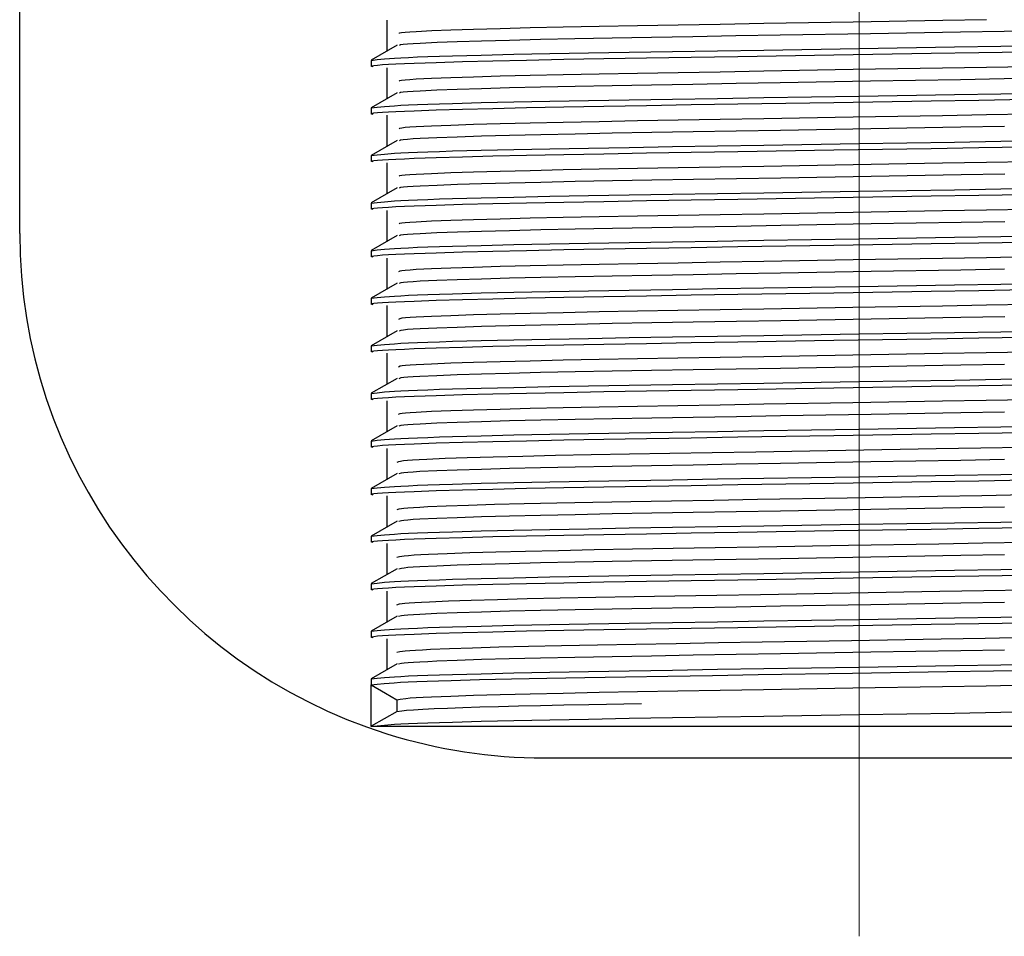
# Model space of a CAD drawing. Header units: millimetres. Extents: x 262469 to 275208, y -32539 to 9411.
# Tile 166 of 256: x 267747 to 267758, y -13874 to -13863. Entities that reach past the tile are written whole.
import ezdxf

# ---------------------------------------------------------------- set-up
doc = ezdxf.new("R2010")
doc.units = ezdxf.units.MM
doc.header["$LTSCALE"] = 100
doc.layers.add('$ IE_TELETECHNIKA', color=5, linetype='Continuous', lineweight=30)

msp = doc.modelspace()

# ---------------------------------------------------------------- linework, layer by layer
at = {"layer": '$ IE_TELETECHNIKA', "color": 7, "linetype": 'Continuous'}
for p, q in [((267746.642, -13865.889), (267746.642, -13854.639)), ((267751.017, -13863.348), (267751.017, -13863.718)), ((267751.138, -13863.648), (267750.831, -13863.825)), ((267750.83, -13863.827), (267750.83, -13863.898)), ((267751.017, -13863.915), (267751.017, -13864.285)), ((267751.138, -13864.215), (267750.831, -13864.392)), ((267750.83, -13864.394), (267750.83, -13864.465)), ((267751.017, -13864.482), (267751.017, -13864.852)), ((267751.138, -13864.782), (267750.831, -13864.959)), ((267750.83, -13864.961), (267750.83, -13865.032)), ((267751.017, -13865.049), (267751.017, -13865.418)), ((267751.138, -13865.348), (267750.831, -13865.526)), ((267750.83, -13865.528), (267750.83, -13865.599)), ((267751.017, -13865.616), (267751.017, -13865.985)), ((267751.138, -13865.915), (267750.831, -13866.093)), ((267750.83, -13866.095), (267750.83, -13866.166)), ((267751.017, -13866.183), (267751.017, -13866.552)), ((267751.138, -13866.482), (267750.831, -13866.66)), ((267750.83, -13866.662), (267750.83, -13866.733)), ((267751.017, -13866.75), (267751.017, -13867.119)), ((267751.138, -13867.049), (267750.831, -13867.227)), ((267750.83, -13867.229), (267750.83, -13867.3)), ((267751.017, -13867.317), (267751.017, -13867.686)), ((267751.138, -13867.616), (267750.831, -13867.794)), ((267750.83, -13867.796), (267750.83, -13867.867)), ((267751.017, -13867.884), (267751.017, -13868.253)), ((267751.138, -13868.183), (267750.831, -13868.361)), ((267750.83, -13868.363), (267750.83, -13868.433)), ((267751.017, -13868.451), (267751.017, -13868.82)), ((267751.138, -13868.75), (267750.831, -13868.928)), ((267750.83, -13868.93), (267750.83, -13869)), ((267751.017, -13869.018), (267751.017, -13869.387)), ((267751.138, -13869.317), (267750.831, -13869.495)), ((267750.83, -13869.497), (267750.83, -13869.567)), ((267751.017, -13869.585), (267751.017, -13869.954)), ((267751.138, -13869.884), (267750.831, -13870.061)), ((267750.83, -13870.064), (267750.83, -13870.134)), ((267751.017, -13870.152), (267751.017, -13870.521)), ((267751.138, -13870.451), (267750.831, -13870.628)), ((267750.83, -13870.63), (267750.83, -13870.701)), ((267751.017, -13870.719), (267751.017, -13871.088)), ((267751.138, -13871.018), (267750.831, -13871.195)), ((267750.83, -13871.197), (267750.83, -13871.263)), ((267750.83, -13871.764), (267750.83, -13871.268)), ((267751.136, -13871.445), (267751.136, -13871.586)), ((267751.138, -13871.585), (267750.831, -13871.762)), ((267762.455, -13871.764), (267750.83, -13871.764)), ((267752.892, -13872.139), (267767.892, -13872.139))]:
    msp.add_line(p, q, dxfattribs=at)
at = {"layer": '$ IE_TELETECHNIKA', "color": 7, "linetype": 'Continuous', "lineweight": 5, "ltscale": 20.32}
msp.add_line((267756.642, -13874.264), (267756.642, -13856.139), dxfattribs=at)
at = {"layer": '$ IE_TELETECHNIKA', "color": 7, "linetype": 'Continuous'}
for points in [[(267751.166, -13863.508), (267751.169, -13863.5), (267751.191, -13863.496), (267751.233, -13863.491), (267751.292, -13863.487), (267751.366, -13863.482), (267751.551, -13863.473), (267751.778, -13863.464), (267752.049, -13863.455), (267752.366, -13863.446), (267752.724, -13863.437), (267753.119, -13863.428), (267753.547, -13863.42), (267754.004, -13863.411), (267754.487, -13863.403), (267754.989, -13863.395), (267755.508, -13863.386), (267756.572, -13863.367), (267757.639, -13863.349), (267758.161, -13863.34)], [(267751.168, -13863.648), (267751.178, -13863.639), (267751.21, -13863.635), (267751.262, -13863.631), (267751.331, -13863.626), (267751.415, -13863.622), (267751.614, -13863.612), (267751.855, -13863.603), (267752.143, -13863.594), (267752.476, -13863.585), (267752.849, -13863.576), (267753.258, -13863.567), (267753.7, -13863.559), (267754.17, -13863.55), (267754.664, -13863.542), (267755.176, -13863.533), (267755.703, -13863.524), (267756.779, -13863.506), (267757.85, -13863.487), (267758.37, -13863.478), (267758.874, -13863.47)], [(267750.855, -13863.904), (267750.828, -13863.896), (267750.837, -13863.892), (267750.863, -13863.887), (267750.906, -13863.883), (267750.964, -13863.878), (267751.037, -13863.874), (267751.124, -13863.869), (267751.225, -13863.865), (267751.34, -13863.86), (267751.606, -13863.851), (267751.919, -13863.841), (267752.279, -13863.832), (267752.681, -13863.823), (267753.124, -13863.814), (267753.602, -13863.806), (267754.11, -13863.797), (267754.644, -13863.789), (267755.198, -13863.78), (267756.342, -13863.761), (267757.5, -13863.742), (267758.069, -13863.733), (267758.624, -13863.724)], [(267750.83, -13863.827), (267750.901, -13863.818), (267750.988, -13863.81), (267751.107, -13863.801), (267751.184, -13863.796), (267751.275, -13863.792), (267751.382, -13863.787), (267751.506, -13863.783), (267751.644, -13863.778), (267751.797, -13863.773), (267752.141, -13863.764), (267752.53, -13863.755), (267752.958, -13863.746), (267753.417, -13863.738), (267753.905, -13863.73), (267754.419, -13863.721), (267754.955, -13863.713), (267755.508, -13863.704), (267756.643, -13863.685), (267757.779, -13863.667), (267758.333, -13863.658), (267758.87, -13863.649)], [(267751.165, -13864.075), (267751.17, -13864.067), (267751.192, -13864.063), (267751.233, -13864.058), (267751.292, -13864.054), (267751.366, -13864.049), (267751.55, -13864.04), (267751.778, -13864.031), (267752.049, -13864.022), (267752.366, -13864.013), (267752.724, -13864.004), (267753.119, -13863.995), (267753.547, -13863.987), (267754.004, -13863.978), (267754.486, -13863.97), (267754.989, -13863.962), (267755.508, -13863.953), (267756.572, -13863.934), (267757.638, -13863.916), (267758.16, -13863.907), (267758.668, -13863.899)], [(267751.168, -13864.214), (267751.18, -13864.206), (267751.211, -13864.202), (267751.262, -13864.198), (267751.331, -13864.193), (267751.414, -13864.189), (267751.613, -13864.179), (267751.855, -13864.17), (267752.143, -13864.161), (267752.476, -13864.152), (267752.849, -13864.143), (267753.259, -13864.134), (267753.7, -13864.126), (267754.17, -13864.117), (267754.664, -13864.109), (267755.177, -13864.1), (267755.704, -13864.091), (267756.78, -13864.073), (267757.851, -13864.054), (267758.372, -13864.045), (267758.875, -13864.037)], [(267750.83, -13864.394), (267750.901, -13864.385), (267750.988, -13864.377), (267751.107, -13864.368), (267751.184, -13864.363), (267751.275, -13864.359), (267751.382, -13864.354), (267751.506, -13864.35), (267751.644, -13864.345), (267751.797, -13864.34), (267752.141, -13864.331), (267752.53, -13864.322), (267752.958, -13864.313), (267753.417, -13864.305), (267753.905, -13864.297), (267754.419, -13864.288), (267754.955, -13864.28), (267755.508, -13864.271), (267756.643, -13864.252), (267757.779, -13864.234), (267758.333, -13864.225), (267758.87, -13864.216)], [(267750.855, -13864.471), (267750.828, -13864.463), (267750.837, -13864.459), (267750.863, -13864.454), (267750.906, -13864.45), (267750.964, -13864.445), (267751.037, -13864.441), (267751.124, -13864.436), (267751.225, -13864.432), (267751.34, -13864.427), (267751.606, -13864.418), (267751.919, -13864.408), (267752.279, -13864.399), (267752.681, -13864.39), (267753.124, -13864.381), (267753.602, -13864.373), (267754.11, -13864.364), (267754.644, -13864.355), (267755.198, -13864.346), (267756.342, -13864.328), (267757.5, -13864.309), (267758.069, -13864.3), (267758.624, -13864.291)], [(267751.164, -13864.642), (267751.171, -13864.634), (267751.193, -13864.63), (267751.234, -13864.625), (267751.292, -13864.621), (267751.366, -13864.616), (267751.55, -13864.607), (267751.778, -13864.598), (267752.049, -13864.589), (267752.366, -13864.58), (267752.724, -13864.571), (267753.119, -13864.562), (267753.547, -13864.554), (267754.004, -13864.545), (267754.486, -13864.537), (267754.989, -13864.529), (267755.507, -13864.52), (267756.571, -13864.501), (267757.638, -13864.483), (267758.16, -13864.474), (267758.667, -13864.465)], [(267751.168, -13864.781), (267751.181, -13864.773), (267751.212, -13864.769), (267751.262, -13864.765), (267751.331, -13864.76), (267751.413, -13864.756), (267751.613, -13864.746), (267751.855, -13864.737), (267752.143, -13864.728), (267752.476, -13864.719), (267752.85, -13864.71), (267753.26, -13864.701), (267753.702, -13864.692), (267754.172, -13864.684), (267754.667, -13864.676), (267755.18, -13864.667), (267755.708, -13864.658), (267756.784, -13864.639), (267757.856, -13864.621), (267758.377, -13864.612)], [(267750.83, -13864.961), (267750.901, -13864.952), (267750.988, -13864.944), (267751.107, -13864.935), (267751.184, -13864.93), (267751.275, -13864.926), (267751.382, -13864.921), (267751.506, -13864.917), (267751.644, -13864.912), (267751.797, -13864.907), (267752.141, -13864.898), (267752.53, -13864.889), (267752.958, -13864.88), (267753.417, -13864.872), (267753.905, -13864.864), (267754.419, -13864.855), (267754.955, -13864.847), (267755.508, -13864.838), (267756.643, -13864.819), (267757.779, -13864.801), (267758.333, -13864.792), (267758.87, -13864.783)], [(267750.855, -13865.038), (267750.828, -13865.03), (267750.837, -13865.025), (267750.863, -13865.021), (267750.906, -13865.017), (267750.964, -13865.012), (267751.037, -13865.008), (267751.124, -13865.003), (267751.225, -13864.999), (267751.34, -13864.994), (267751.606, -13864.985), (267751.919, -13864.975), (267752.279, -13864.966), (267752.681, -13864.957), (267753.124, -13864.948), (267753.602, -13864.94), (267754.11, -13864.931), (267754.644, -13864.922), (267755.198, -13864.913), (267756.342, -13864.895), (267757.5, -13864.876), (267758.069, -13864.867), (267758.624, -13864.858)], [(267751.163, -13865.209), (267751.172, -13865.201), (267751.194, -13865.196), (267751.234, -13865.192), (267751.292, -13865.188), (267751.365, -13865.183), (267751.55, -13865.174), (267751.778, -13865.165), (267752.049, -13865.156), (267752.366, -13865.147), (267752.724, -13865.138), (267753.119, -13865.129), (267753.547, -13865.121), (267754.004, -13865.112), (267754.486, -13865.104), (267754.989, -13865.096), (267755.507, -13865.087), (267756.571, -13865.068), (267757.638, -13865.05), (267758.16, -13865.041), (267758.667, -13865.032)], [(267751.168, -13865.348), (267751.183, -13865.34), (267751.213, -13865.336), (267751.264, -13865.331), (267751.331, -13865.327), (267751.414, -13865.322), (267751.614, -13865.313), (267751.857, -13865.304), (267752.145, -13865.295), (267752.479, -13865.286), (267752.852, -13865.277), (267753.262, -13865.268), (267753.705, -13865.259), (267754.175, -13865.251), (267754.67, -13865.243), (267755.183, -13865.234), (267755.711, -13865.225), (267756.788, -13865.206), (267757.859, -13865.188), (267758.38, -13865.179)], [(267750.83, -13865.528), (267750.901, -13865.519), (267750.988, -13865.511), (267751.107, -13865.502), (267751.184, -13865.497), (267751.275, -13865.493), (267751.382, -13865.488), (267751.506, -13865.484), (267751.644, -13865.479), (267751.797, -13865.474), (267752.141, -13865.465), (267752.53, -13865.456), (267752.958, -13865.447), (267753.417, -13865.439), (267753.905, -13865.431), (267754.419, -13865.422), (267754.955, -13865.413), (267755.508, -13865.404), (267756.643, -13865.386), (267757.779, -13865.368), (267758.333, -13865.359), (267758.87, -13865.35)], [(267750.855, -13865.605), (267750.828, -13865.597), (267750.837, -13865.592), (267750.863, -13865.588), (267750.906, -13865.584), (267750.964, -13865.579), (267751.037, -13865.575), (267751.124, -13865.57), (267751.225, -13865.566), (267751.34, -13865.561), (267751.606, -13865.552), (267751.919, -13865.542), (267752.279, -13865.533), (267752.681, -13865.524), (267753.124, -13865.515), (267753.602, -13865.507), (267754.11, -13865.498), (267754.644, -13865.489), (267755.198, -13865.48), (267756.342, -13865.462), (267757.5, -13865.443), (267758.069, -13865.434), (267758.624, -13865.425)], [(267751.162, -13865.776), (267751.173, -13865.768), (267751.195, -13865.763), (267751.235, -13865.759), (267751.292, -13865.755), (267751.365, -13865.75), (267751.55, -13865.741), (267751.777, -13865.732), (267752.049, -13865.723), (267752.366, -13865.714), (267752.724, -13865.705), (267753.119, -13865.696), (267753.546, -13865.688), (267754.004, -13865.679), (267754.486, -13865.671), (267754.988, -13865.663), (267755.507, -13865.654), (267756.571, -13865.635), (267757.638, -13865.617), (267758.159, -13865.608), (267758.667, -13865.599)], [(267751.168, -13865.915), (267751.185, -13865.907), (267751.214, -13865.903), (267751.264, -13865.898), (267751.331, -13865.894), (267751.413, -13865.889), (267751.613, -13865.88), (267751.857, -13865.871), (267752.145, -13865.862), (267752.478, -13865.853), (267752.851, -13865.844), (267753.261, -13865.835), (267753.703, -13865.826), (267754.174, -13865.818), (267754.668, -13865.81), (267755.182, -13865.801), (267755.709, -13865.792), (267756.786, -13865.773), (267757.858, -13865.755), (267758.378, -13865.746)], [(267750.83, -13866.095), (267750.901, -13866.086), (267750.988, -13866.078), (267751.107, -13866.069), (267751.184, -13866.064), (267751.275, -13866.06), (267751.382, -13866.055), (267751.506, -13866.051), (267751.644, -13866.046), (267751.797, -13866.041), (267752.141, -13866.032), (267752.53, -13866.023), (267752.958, -13866.014), (267753.417, -13866.006), (267753.905, -13865.998), (267754.419, -13865.989), (267754.955, -13865.98), (267755.508, -13865.971), (267756.643, -13865.953), (267757.779, -13865.935), (267758.333, -13865.926), (267758.87, -13865.917)], [(267750.855, -13866.172), (267750.828, -13866.164), (267750.837, -13866.159), (267750.863, -13866.155), (267750.906, -13866.151), (267750.964, -13866.146), (267751.037, -13866.142), (267751.124, -13866.137), (267751.225, -13866.133), (267751.34, -13866.128), (267751.606, -13866.119), (267751.919, -13866.109), (267752.279, -13866.1), (267752.681, -13866.091), (267753.124, -13866.082), (267753.602, -13866.073), (267754.11, -13866.065), (267754.644, -13866.056), (267755.198, -13866.047), (267756.342, -13866.029), (267757.5, -13866.01), (267758.069, -13866.001), (267758.624, -13865.992)], [(267751.16, -13866.343), (267751.174, -13866.335), (267751.196, -13866.33), (267751.236, -13866.326), (267751.293, -13866.322), (267751.365, -13866.317), (267751.549, -13866.308), (267751.777, -13866.299), (267752.049, -13866.29), (267752.366, -13866.281), (267752.724, -13866.272), (267753.118, -13866.263), (267753.546, -13866.255), (267754.003, -13866.246), (267754.486, -13866.238), (267754.988, -13866.229), (267755.507, -13866.221), (267756.571, -13866.202), (267757.637, -13866.184), (267758.159, -13866.175), (267758.666, -13866.166)], [(267751.167, -13866.482), (267751.186, -13866.474), (267751.215, -13866.47), (267751.264, -13866.465), (267751.331, -13866.461), (267751.412, -13866.456), (267751.613, -13866.447), (267751.856, -13866.438), (267752.144, -13866.429), (267752.477, -13866.42), (267752.85, -13866.411), (267753.26, -13866.402), (267753.702, -13866.393), (267754.173, -13866.385), (267754.667, -13866.377), (267755.18, -13866.368), (267755.708, -13866.359), (267756.785, -13866.34), (267757.856, -13866.322), (267758.377, -13866.313)], [(267750.855, -13866.739), (267750.828, -13866.731), (267750.837, -13866.726), (267750.863, -13866.722), (267750.906, -13866.718), (267750.964, -13866.713), (267751.037, -13866.709), (267751.124, -13866.704), (267751.225, -13866.7), (267751.34, -13866.695), (267751.606, -13866.686), (267751.919, -13866.676), (267752.279, -13866.667), (267752.681, -13866.658), (267753.124, -13866.649), (267753.602, -13866.64), (267754.11, -13866.632), (267754.644, -13866.623), (267755.198, -13866.614), (267756.342, -13866.596), (267757.5, -13866.577), (267758.069, -13866.568), (267758.624, -13866.559)], [(267750.83, -13866.662), (267750.901, -13866.653), (267750.988, -13866.645), (267751.107, -13866.636), (267751.184, -13866.631), (267751.275, -13866.627), (267751.382, -13866.622), (267751.506, -13866.618), (267751.644, -13866.613), (267751.797, -13866.608), (267752.141, -13866.599), (267752.53, -13866.59), (267752.958, -13866.581), (267753.417, -13866.573), (267753.905, -13866.565), (267754.419, -13866.556), (267754.955, -13866.547), (267755.508, -13866.538), (267756.643, -13866.52), (267757.779, -13866.502), (267758.333, -13866.493), (267758.87, -13866.484)], [(267751.158, -13866.91), (267751.175, -13866.902), (267751.197, -13866.897), (267751.237, -13866.893), (267751.293, -13866.889), (267751.365, -13866.884), (267751.549, -13866.875), (267751.777, -13866.866), (267752.049, -13866.857), (267752.366, -13866.848), (267752.724, -13866.839), (267753.118, -13866.83), (267753.546, -13866.821), (267754.003, -13866.813), (267754.485, -13866.805), (267754.988, -13866.796), (267755.506, -13866.788), (267756.57, -13866.769), (267757.637, -13866.751), (267758.159, -13866.742), (267758.666, -13866.733)], [(267751.166, -13867.049), (267751.187, -13867.041), (267751.216, -13867.037), (267751.264, -13867.032), (267751.33, -13867.028), (267751.412, -13867.023), (267751.612, -13867.014), (267751.856, -13867.005), (267752.144, -13866.996), (267752.476, -13866.986), (267752.85, -13866.977), (267753.26, -13866.969), (267753.702, -13866.96), (267754.173, -13866.952), (267754.667, -13866.944), (267755.181, -13866.935), (267755.709, -13866.926), (267756.786, -13866.907), (267757.857, -13866.889), (267758.378, -13866.88)], [(267750.855, -13867.306), (267750.828, -13867.298), (267750.837, -13867.293), (267750.863, -13867.289), (267750.906, -13867.285), (267750.964, -13867.28), (267751.037, -13867.276), (267751.124, -13867.271), (267751.225, -13867.267), (267751.34, -13867.262), (267751.606, -13867.252), (267751.919, -13867.243), (267752.279, -13867.234), (267752.681, -13867.225), (267753.124, -13867.216), (267753.602, -13867.207), (267754.11, -13867.199), (267754.644, -13867.19), (267755.198, -13867.181), (267756.342, -13867.163), (267757.5, -13867.144), (267758.069, -13867.135), (267758.624, -13867.126)], [(267750.83, -13867.229), (267750.901, -13867.22), (267750.988, -13867.211), (267751.107, -13867.203), (267751.184, -13867.198), (267751.275, -13867.194), (267751.382, -13867.189), (267751.506, -13867.185), (267751.644, -13867.18), (267751.797, -13867.175), (267752.141, -13867.166), (267752.53, -13867.157), (267752.958, -13867.148), (267753.417, -13867.14), (267753.905, -13867.131), (267754.419, -13867.123), (267754.955, -13867.114), (267755.508, -13867.105), (267756.643, -13867.087), (267757.779, -13867.069), (267758.333, -13867.06), (267758.87, -13867.051)], [(267751.156, -13867.477), (267751.175, -13867.468), (267751.198, -13867.464), (267751.237, -13867.46), (267751.293, -13867.456), (267751.365, -13867.451), (267751.549, -13867.442), (267751.777, -13867.433), (267752.049, -13867.424), (267752.366, -13867.415), (267752.723, -13867.406), (267753.118, -13867.397), (267753.546, -13867.388), (267754.003, -13867.38), (267754.485, -13867.372), (267754.988, -13867.363), (267755.506, -13867.355), (267756.57, -13867.336), (267757.637, -13867.318), (267758.158, -13867.309), (267758.666, -13867.3)], [(267751.165, -13867.616), (267751.188, -13867.608), (267751.217, -13867.604), (267751.265, -13867.599), (267751.33, -13867.595), (267751.411, -13867.59), (267751.611, -13867.581), (267751.855, -13867.572), (267752.143, -13867.563), (267752.475, -13867.553), (267752.849, -13867.544), (267753.259, -13867.536), (267753.701, -13867.527), (267754.171, -13867.519), (267754.666, -13867.511), (267755.179, -13867.502), (267755.707, -13867.493), (267756.784, -13867.474), (267757.856, -13867.456), (267758.377, -13867.447)], [(267750.83, -13867.796), (267750.901, -13867.787), (267750.988, -13867.778), (267751.107, -13867.77), (267751.184, -13867.765), (267751.275, -13867.761), (267751.382, -13867.756), (267751.506, -13867.752), (267751.644, -13867.747), (267751.797, -13867.742), (267752.141, -13867.733), (267752.53, -13867.724), (267752.958, -13867.715), (267753.417, -13867.707), (267753.905, -13867.698), (267754.419, -13867.69), (267754.955, -13867.681), (267755.508, -13867.672), (267756.643, -13867.654), (267757.779, -13867.636), (267758.333, -13867.627), (267758.87, -13867.618)], [(267750.855, -13867.873), (267750.828, -13867.865), (267750.837, -13867.86), (267750.863, -13867.856), (267750.906, -13867.852), (267750.964, -13867.847), (267751.037, -13867.843), (267751.124, -13867.838), (267751.225, -13867.834), (267751.34, -13867.829), (267751.606, -13867.819), (267751.919, -13867.81), (267752.279, -13867.801), (267752.681, -13867.792), (267753.124, -13867.783), (267753.602, -13867.774), (267754.11, -13867.766), (267754.644, -13867.757), (267755.198, -13867.748), (267756.342, -13867.73), (267757.5, -13867.711), (267758.069, -13867.702), (267758.624, -13867.693)], [(267751.154, -13868.044), (267751.176, -13868.035), (267751.199, -13868.031), (267751.238, -13868.027), (267751.294, -13868.023), (267751.365, -13868.018), (267751.548, -13868.009), (267751.777, -13868), (267752.05, -13867.991), (267752.366, -13867.982), (267752.723, -13867.973), (267753.118, -13867.964), (267753.546, -13867.955), (267754.003, -13867.947), (267754.485, -13867.939), (267754.988, -13867.93), (267755.506, -13867.921), (267756.57, -13867.903), (267757.636, -13867.885), (267758.158, -13867.876), (267758.665, -13867.867)], [(267751.164, -13868.183), (267751.189, -13868.175), (267751.218, -13868.171), (267751.266, -13868.166), (267751.331, -13868.162), (267751.412, -13868.157), (267751.612, -13868.148), (267751.856, -13868.139), (267752.144, -13868.13), (267752.477, -13868.12), (267752.85, -13868.111), (267753.26, -13868.103), (267753.702, -13868.094), (267754.173, -13868.086), (267754.667, -13868.078), (267755.181, -13868.069), (267755.708, -13868.06), (267756.785, -13868.041), (267757.857, -13868.023), (267758.377, -13868.014)], [(267750.83, -13868.363), (267750.901, -13868.354), (267750.988, -13868.345), (267751.107, -13868.337), (267751.184, -13868.332), (267751.275, -13868.328), (267751.382, -13868.323), (267751.506, -13868.319), (267751.644, -13868.314), (267751.797, -13868.309), (267752.141, -13868.3), (267752.53, -13868.291), (267752.958, -13868.282), (267753.417, -13868.274), (267753.905, -13868.265), (267754.419, -13868.257), (267754.955, -13868.248), (267755.508, -13868.239), (267756.643, -13868.221), (267757.779, -13868.203), (267758.333, -13868.194), (267758.87, -13868.185)], [(267750.855, -13868.44), (267750.828, -13868.432), (267750.837, -13868.427), (267750.863, -13868.423), (267750.906, -13868.419), (267750.964, -13868.414), (267751.037, -13868.41), (267751.124, -13868.405), (267751.225, -13868.4), (267751.34, -13868.396), (267751.606, -13868.386), (267751.919, -13868.377), (267752.279, -13868.368), (267752.681, -13868.359), (267753.124, -13868.35), (267753.602, -13868.341), (267754.11, -13868.333), (267754.644, -13868.324), (267755.198, -13868.315), (267756.342, -13868.297), (267757.5, -13868.278), (267758.069, -13868.269), (267758.624, -13868.26)], [(267751.139, -13868.613), (267751.161, -13868.605), (267751.213, -13868.596), (267751.261, -13868.592), (267751.324, -13868.588), (267751.402, -13868.583), (267751.493, -13868.579), (267751.711, -13868.569), (267751.975, -13868.56), (267752.284, -13868.551), (267752.635, -13868.542), (267753.025, -13868.533), (267753.45, -13868.524), (267753.906, -13868.516), (267754.388, -13868.508), (267754.892, -13868.499), (267755.413, -13868.49), (267756.485, -13868.472), (267757.563, -13868.453), (267758.092, -13868.444), (267758.606, -13868.435)], [(267751.162, -13868.75), (267751.19, -13868.742), (267751.219, -13868.738), (267751.266, -13868.733), (267751.331, -13868.729), (267751.411, -13868.724), (267751.611, -13868.715), (267751.855, -13868.706), (267752.143, -13868.697), (267752.476, -13868.687), (267752.849, -13868.678), (267753.259, -13868.67), (267753.701, -13868.661), (267754.171, -13868.653), (267754.666, -13868.645), (267755.179, -13868.636), (267755.707, -13868.627), (267756.783, -13868.608), (267757.855, -13868.59), (267758.376, -13868.581)], [(267750.83, -13868.93), (267750.901, -13868.921), (267750.988, -13868.912), (267751.107, -13868.904), (267751.184, -13868.899), (267751.275, -13868.895), (267751.382, -13868.89), (267751.506, -13868.885), (267751.644, -13868.881), (267751.797, -13868.876), (267752.141, -13868.867), (267752.53, -13868.858), (267752.958, -13868.849), (267753.417, -13868.841), (267753.905, -13868.832), (267754.419, -13868.824), (267754.955, -13868.815), (267755.508, -13868.806), (267756.643, -13868.788), (267757.779, -13868.77), (267758.333, -13868.761), (267758.87, -13868.752)], [(267750.855, -13869.007), (267750.828, -13868.999), (267750.837, -13868.994), (267750.863, -13868.99), (267750.906, -13868.986), (267750.964, -13868.981), (267751.037, -13868.977), (267751.124, -13868.972), (267751.225, -13868.967), (267751.34, -13868.963), (267751.606, -13868.953), (267751.919, -13868.944), (267752.279, -13868.935), (267752.681, -13868.926), (267753.124, -13868.917), (267753.602, -13868.908), (267754.11, -13868.9), (267754.644, -13868.891), (267755.198, -13868.882), (267756.342, -13868.864), (267757.5, -13868.845), (267758.069, -13868.836), (267758.624, -13868.827)], [(267751.138, -13869.18), (267751.163, -13869.171), (267751.219, -13869.163), (267751.268, -13869.159), (267751.332, -13869.154), (267751.411, -13869.15), (267751.504, -13869.145), (267751.724, -13869.136), (267751.99, -13869.127), (267752.3, -13869.117), (267752.652, -13869.108), (267753.043, -13869.099), (267753.469, -13869.091), (267753.925, -13869.083), (267754.407, -13869.074), (267754.911, -13869.066), (267755.431, -13869.057), (267756.502, -13869.038), (267757.578, -13869.02), (267758.105, -13869.011), (267758.618, -13869.002)], [(267751.16, -13869.317), (267751.191, -13869.309), (267751.22, -13869.305), (267751.267, -13869.3), (267751.331, -13869.296), (267751.411, -13869.291), (267751.611, -13869.282), (267751.855, -13869.273), (267752.143, -13869.264), (267752.476, -13869.254), (267752.849, -13869.245), (267753.259, -13869.237), (267753.701, -13869.228), (267754.172, -13869.22), (267754.666, -13869.211), (267755.18, -13869.203), (267755.707, -13869.194), (267756.784, -13869.175), (267757.856, -13869.157), (267758.377, -13869.148)], [(267750.855, -13869.574), (267750.828, -13869.565), (267750.837, -13869.561), (267750.863, -13869.557), (267750.906, -13869.553), (267750.964, -13869.548), (267751.037, -13869.544), (267751.124, -13869.539), (267751.225, -13869.534), (267751.34, -13869.53), (267751.606, -13869.52), (267751.919, -13869.511), (267752.279, -13869.502), (267752.681, -13869.492), (267753.124, -13869.484), (267753.602, -13869.475), (267754.11, -13869.467), (267754.644, -13869.458), (267755.198, -13869.449), (267756.342, -13869.431), (267757.5, -13869.412), (267758.069, -13869.403), (267758.624, -13869.394)], [(267750.83, -13869.497), (267750.901, -13869.488), (267750.988, -13869.479), (267751.107, -13869.471), (267751.184, -13869.466), (267751.275, -13869.462), (267751.382, -13869.457), (267751.506, -13869.452), (267751.644, -13869.448), (267751.797, -13869.443), (267752.141, -13869.434), (267752.53, -13869.425), (267752.958, -13869.416), (267753.417, -13869.408), (267753.905, -13869.399), (267754.419, -13869.391), (267754.955, -13869.382), (267755.508, -13869.373), (267756.643, -13869.355), (267757.779, -13869.336), (267758.333, -13869.328), (267758.87, -13869.319)], [(267751.137, -13869.746), (267751.166, -13869.738), (267751.224, -13869.729), (267751.274, -13869.725), (267751.34, -13869.721), (267751.421, -13869.716), (267751.514, -13869.712), (267751.737, -13869.702), (267752.005, -13869.693), (267752.316, -13869.684), (267752.67, -13869.675), (267753.062, -13869.666), (267753.488, -13869.657), (267753.944, -13869.649), (267754.426, -13869.641), (267754.93, -13869.632), (267755.45, -13869.623), (267756.518, -13869.605), (267757.592, -13869.587), (267758.118, -13869.577), (267758.629, -13869.569)], [(267751.158, -13869.884), (267751.191, -13869.876), (267751.221, -13869.872), (267751.267, -13869.867), (267751.331, -13869.863), (267751.41, -13869.858), (267751.61, -13869.849), (267751.854, -13869.84), (267752.142, -13869.831), (267752.474, -13869.821), (267752.848, -13869.812), (267753.257, -13869.804), (267753.7, -13869.795), (267754.17, -13869.787), (267754.664, -13869.778), (267755.178, -13869.77), (267755.706, -13869.761), (267756.783, -13869.742), (267757.855, -13869.724), (267758.376, -13869.715)], [(267750.855, -13870.141), (267750.828, -13870.132), (267750.837, -13870.128), (267750.863, -13870.124), (267750.906, -13870.119), (267750.964, -13870.115), (267751.037, -13870.111), (267751.124, -13870.106), (267751.225, -13870.101), (267751.34, -13870.097), (267751.606, -13870.087), (267751.919, -13870.078), (267752.279, -13870.069), (267752.681, -13870.059), (267753.124, -13870.051), (267753.602, -13870.042), (267754.11, -13870.034), (267754.644, -13870.025), (267755.198, -13870.016), (267756.342, -13869.997), (267757.5, -13869.979), (267758.069, -13869.97), (267758.624, -13869.961)], [(267750.83, -13870.064), (267750.901, -13870.055), (267750.988, -13870.046), (267751.107, -13870.038), (267751.184, -13870.033), (267751.275, -13870.029), (267751.382, -13870.024), (267751.506, -13870.019), (267751.644, -13870.015), (267751.797, -13870.01), (267752.141, -13870.001), (267752.53, -13869.992), (267752.958, -13869.983), (267753.417, -13869.975), (267753.905, -13869.966), (267754.419, -13869.958), (267754.955, -13869.949), (267755.508, -13869.94), (267756.643, -13869.922), (267757.779, -13869.903), (267758.333, -13869.895), (267758.87, -13869.886)], [(267751.137, -13870.313), (267751.168, -13870.304), (267751.23, -13870.296), (267751.282, -13870.291), (267751.349, -13870.287), (267751.43, -13870.283), (267751.525, -13870.278), (267751.75, -13870.269), (267752.02, -13870.26), (267752.333, -13870.25), (267752.688, -13870.241), (267753.08, -13870.232), (267753.507, -13870.224), (267753.964, -13870.216), (267754.446, -13870.207), (267754.949, -13870.199), (267755.468, -13870.19), (267756.535, -13870.172), (267757.606, -13870.153), (267758.131, -13870.144), (267758.641, -13870.136)], [(267751.156, -13870.451), (267751.192, -13870.443), (267751.222, -13870.439), (267751.268, -13870.434), (267751.332, -13870.43), (267751.411, -13870.425), (267751.61, -13870.416), (267751.855, -13870.407), (267752.144, -13870.397), (267752.476, -13870.388), (267752.849, -13870.379), (267753.259, -13870.371), (267753.701, -13870.362), (267754.171, -13870.354), (267754.666, -13870.345), (267755.179, -13870.337), (267755.707, -13870.328), (267756.784, -13870.309), (267757.855, -13870.291), (267758.376, -13870.282)], [(267750.855, -13870.708), (267750.828, -13870.699), (267750.837, -13870.695), (267750.863, -13870.691), (267750.906, -13870.686), (267750.964, -13870.682), (267751.037, -13870.678), (267751.124, -13870.673), (267751.225, -13870.668), (267751.34, -13870.664), (267751.606, -13870.654), (267751.919, -13870.645), (267752.279, -13870.635), (267752.681, -13870.626), (267753.124, -13870.618), (267753.602, -13870.609), (267754.11, -13870.601), (267754.644, -13870.592), (267755.198, -13870.583), (267756.342, -13870.564), (267757.5, -13870.546), (267758.069, -13870.537), (267758.624, -13870.528)], [(267750.83, -13870.63), (267750.901, -13870.622), (267750.988, -13870.613), (267751.107, -13870.604), (267751.184, -13870.6), (267751.275, -13870.596), (267751.382, -13870.591), (267751.506, -13870.586), (267751.644, -13870.582), (267751.797, -13870.577), (267752.141, -13870.568), (267752.53, -13870.559), (267752.958, -13870.55), (267753.417, -13870.542), (267753.905, -13870.533), (267754.419, -13870.525), (267754.955, -13870.516), (267755.508, -13870.507), (267756.643, -13870.489), (267757.779, -13870.47), (267758.333, -13870.462), (267758.87, -13870.453)], [(267751.137, -13870.879), (267751.171, -13870.871), (267751.236, -13870.862), (267751.289, -13870.858), (267751.357, -13870.854), (267751.44, -13870.849), (267751.536, -13870.844), (267751.763, -13870.835), (267752.035, -13870.826), (267752.349, -13870.817), (267752.705, -13870.808), (267753.099, -13870.799), (267753.526, -13870.791), (267753.983, -13870.782), (267754.465, -13870.774), (267754.968, -13870.765), (267755.487, -13870.757), (267756.552, -13870.738), (267757.621, -13870.72), (267758.144, -13870.711), (267758.652, -13870.702)], [(267751.154, -13871.018), (267751.192, -13871.01), (267751.223, -13871.006), (267751.269, -13871.001), (267751.332, -13870.997), (267751.411, -13870.992), (267751.504, -13870.988), (267751.61, -13870.983), (267751.854, -13870.974), (267752.143, -13870.964), (267752.475, -13870.955), (267752.848, -13870.946), (267753.258, -13870.938), (267753.7, -13870.929), (267754.17, -13870.921), (267754.665, -13870.912), (267755.178, -13870.904), (267755.706, -13870.895), (267756.783, -13870.876), (267757.854, -13870.858), (267758.375, -13870.849)], [(267750.83, -13871.197), (267750.901, -13871.189), (267750.988, -13871.18), (267751.107, -13871.171), (267751.184, -13871.167), (267751.275, -13871.162), (267751.382, -13871.158), (267751.506, -13871.153), (267751.644, -13871.149), (267751.797, -13871.144), (267752.141, -13871.135), (267752.53, -13871.126), (267752.958, -13871.117), (267753.417, -13871.109), (267753.905, -13871.1), (267754.419, -13871.092), (267754.955, -13871.083), (267755.508, -13871.074), (267756.643, -13871.056), (267757.779, -13871.037), (267758.333, -13871.028), (267758.87, -13871.02)], [(267750.83, -13871.268), (267750.9, -13871.26), (267750.986, -13871.251), (267751.104, -13871.243), (267751.179, -13871.238), (267751.269, -13871.234), (267751.374, -13871.229), (267751.495, -13871.225), (267751.631, -13871.22), (267751.781, -13871.215), (267752.119, -13871.206), (267752.503, -13871.197), (267752.924, -13871.188), (267753.377, -13871.18), (267753.859, -13871.172), (267754.366, -13871.164), (267754.895, -13871.155), (267755.441, -13871.146), (267756.565, -13871.128), (267757.694, -13871.11), (267758.245, -13871.101), (267758.781, -13871.092)], [(267750.83, -13871.268), (267751.001, -13871.368), (267751.136, -13871.445)], [(267751.136, -13871.445), (267751.174, -13871.437), (267751.242, -13871.429), (267751.296, -13871.424), (267751.366, -13871.42), (267751.45, -13871.415), (267751.547, -13871.411), (267751.777, -13871.402), (267752.05, -13871.393), (267752.366, -13871.383), (267752.723, -13871.374), (267753.118, -13871.366), (267753.545, -13871.357), (267754.002, -13871.349), (267754.484, -13871.341), (267754.987, -13871.332), (267755.505, -13871.323), (267756.569, -13871.305), (267757.635, -13871.287), (267758.157, -13871.278), (267758.664, -13871.269)], [(267751.136, -13871.587), (267751.196, -13871.576), (267751.25, -13871.57), (267751.333, -13871.564), (267751.445, -13871.557), (267751.582, -13871.551), (267751.741, -13871.545), (267751.922, -13871.538), (267752.124, -13871.532), (267752.345, -13871.526), (267752.586, -13871.519), (267752.847, -13871.513), (267753.127, -13871.507), (267753.424, -13871.501), (267754.051, -13871.49)], [(267750.83, -13871.764), (267750.901, -13871.756), (267750.988, -13871.747), (267751.107, -13871.738), (267751.184, -13871.734), (267751.275, -13871.729), (267751.382, -13871.725), (267751.506, -13871.72), (267751.644, -13871.716), (267751.797, -13871.711), (267752.141, -13871.702), (267752.53, -13871.693), (267752.958, -13871.684), (267753.417, -13871.676), (267753.905, -13871.667), (267754.419, -13871.659), (267754.955, -13871.65), (267755.508, -13871.641), (267756.643, -13871.623), (267757.779, -13871.604), (267758.333, -13871.595), (267758.87, -13871.587)]]:
    msp.add_lwpolyline(points, dxfattribs=at)
for start, end in [(180, 252.5424), (252.5424, 270)]:
    msp.add_arc((267752.892, -13865.889), 6.25, start, end, dxfattribs=at)

doc.saveas('drawing.dxf')
